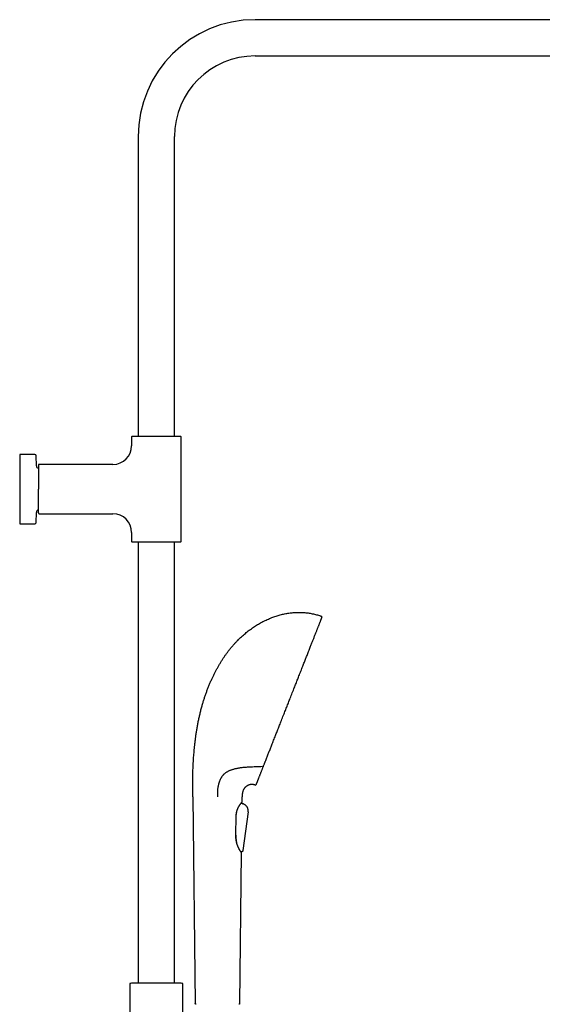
# Model space of a CAD drawing. Header units: millimetres. Extents: x 8 to 1785, y 12 to 2725.
# Tile 18 of 19: x 1150 to 1467, y 2115 to 2713. Entities that reach past the tile are written whole.
import ezdxf

# ---------------------------------------------------------------- set-up
doc = ezdxf.new("R2010")
doc.units = ezdxf.units.MM

msp = doc.modelspace()

# ---------------------------------------------------------------- linework, layer by layer
at = {"color": 7, "linetype": 'Continuous', "lineweight": 30}
for p, q in [((1594.93, 2712.65), (1292.93, 2712.65)), ((1292.93, 2690.65), (1594.93, 2690.65)), ((1221.93, 2641.65), (1221.93, 2459.65)), ((1243.93, 2459.65), (1243.93, 2641.65)), ((1217.93, 2459.4), (1217.93, 2453.98)), ((1247.93, 2395.92), (1247.93, 2459.4)), ((1159.14, 2448.66), (1149.93, 2448.66)), ((1149.93, 2448.66), (1149.93, 2427.66)), ((1160.05, 2441.79), (1159.94, 2447.88)), ((1206.61, 2442.66), (1161.76, 2442.66)), ((1149.93, 2427.66), (1149.93, 2406.66)), ((1159.94, 2407.45), (1160.05, 2413.54)), ((1161.76, 2412.66), (1206.61, 2412.66)), ((1149.93, 2406.66), (1159.14, 2406.66)), ((1217.93, 2401.34), (1217.93, 2395.92)), ((1221.93, 2395.67), (1221.93, 2127.64)), ((1243.93, 2127.64), (1243.93, 2395.67)), ((1291.41, 2258.93), (1290.31, 2258.89)), ((1255.07, 2240.78), (1256.56, 2115.36)), ((1284.52, 2237.06), (1284.53, 2237.08)), ((1284.52, 2237.06), (1285.52, 2236.66)), ((1285.35, 2236.72), (1284.52, 2237.06)), ((1285.04, 2237.83), (1285.07, 2240.78)), ((1285.52, 2236.66), (1285.35, 2236.72)), ((1285.52, 2236.66), (1285.52, 2236.65)), ((1285.52, 2236.66), (1285.52, 2236.66)), ((1281.87, 2232.01), (1281.91, 2232.2)), ((1288.64, 2231.65), (1285.53, 2208.31)), ((1288.64, 2231.65), (1285.53, 2208.31)), ((1288.13, 2234.53), (1288.22, 2234.39)), ((1281.29, 2218.15), (1281.27, 2218.61)), ((1281.65, 2213.58), (1281.67, 2213.4)), ((1283.58, 2115.36), (1284.67, 2206.85)), ((1284.47, 2207.2), (1284.37, 2207.54)), ((1284.67, 2206.85), (1284.65, 2206.87)), ((1284.66, 2206.85), (1284.66, 2206.89)), ((1284.66, 2206.89), (1284.67, 2206.85)), ((1284.71, 2207.48), (1284.69, 2207.48)), ((1285.53, 2208.31), (1285.53, 2208.31)), ((1216.78, 2127.09), (1216.78, 2012.45)), ((1217.92, 2127.64), (1217.24, 2127.59)), ((1247.94, 2127.64), (1217.92, 2127.64)), ((1248.61, 2127.59), (1247.94, 2127.64)), ((1249.08, 2109.99), (1249.08, 2127.09))]:
    msp.add_line(p, q, dxfattribs=at)
at = {"color": 7, "linetype": 'Continuous', "lineweight": 30, "flags": 128}
msp.add_lwpolyline([(1284.56, 2207.08), (1284.56, 2207.08), (1284.59, 2207.05)], dxfattribs=at)
at = {"color": 7, "linetype": 'Continuous', "lineweight": 30}
for centre, radius, start, end in [((1292.93, 2641.65), 71, 90, 180), ((1292.93, 2641.65), 49, 90, 180), ((1218.18, 2459.4), 0.25, 90, 180), ((1247.68, 2459.4), 0.25, 360, 90), ((1206.61, 2453.98), 11.32, 270, 0), ((1159.14, 2447.86), 0.8, 1, 90), ((1161.55, 2441.81), 1.5, 181, 259.11686), ((1161.76, 2442.16), 0.5, 90, 180), ((1161.55, 2413.51), 1.5, 100.87197, 179), ((1161.76, 2413.16), 0.5, 180, 270), ((1206.61, 2401.34), 11.32, 0, 90), ((1159.14, 2407.46), 0.8, 270, 359), ((1218.18, 2395.92), 0.25, 180, 270), ((1247.68, 2395.92), 0.25, 270, 0), ((1333.1, 2349.93), 0.5, 338.52, 69.30843), ((1293.18, 2248.48), 0.5, 253.57739, 338.52), ((1284.74, 2237.84), 0.3, 326.62253, 359.31751), ((1217.28, 2127.09), 0.5, 93.92801, 180), ((1248.58, 2127.09), 0.5, 0, 86.07199)]:
    msp.add_arc(centre, radius, start, end, dxfattribs=at)
for points, knots in [([(1232.93, 2459.65), (1232.7, 2459.65), (1232.25, 2459.65), (1231.58, 2459.65), (1230.91, 2459.65), (1230.23, 2459.65), (1229.54, 2459.65), (1228.85, 2459.65), (1228.17, 2459.65), (1227.53, 2459.65), (1226.95, 2459.65), (1226.41, 2459.65), (1225.88, 2459.65), (1225.36, 2459.65), (1224.81, 2459.65), (1224.22, 2459.65), (1223.62, 2459.65), (1223.04, 2459.65), (1222.49, 2459.65), (1221.97, 2459.65), (1221.47, 2459.65), (1221.01, 2459.65), (1220.58, 2459.65), (1220.18, 2459.65), (1219.82, 2459.65), (1219.5, 2459.65), (1219.2, 2459.65), (1218.93, 2459.65), (1218.69, 2459.65), (1218.5, 2459.65), (1218.35, 2459.65), (1218.25, 2459.65), (1218.19, 2459.65), (1218.18, 2459.65), (1218.18, 2459.65)], [0, 0, 0, 0, 0.0291578, 0.0582517, 0.0873427, 0.1164919, 0.1474093, 0.1782482, 0.2090814, 0.2399818, 0.2657602, 0.2914718, 0.3171586, 0.3428629, 0.3686268, 0.4015241, 0.4343279, 0.4671259, 0.5000059, 0.5329032, 0.565707, 0.598505, 0.631385, 0.6635947, 0.6957164, 0.7278324, 0.7600251, 0.79535, 0.8305861, 0.8658419, 0.9001866, 0.9334576, 0.9666983, 1, 1, 1, 1]), ([(1247.68, 2459.65), (1247.67, 2459.65), (1247.67, 2459.65), (1247.62, 2459.65), (1247.54, 2459.65), (1247.43, 2459.65), (1247.29, 2459.65), (1247.11, 2459.65), (1246.89, 2459.65), (1246.66, 2459.65), (1246.41, 2459.65), (1246.16, 2459.65), (1245.89, 2459.65), (1245.59, 2459.65), (1245.25, 2459.65), (1244.84, 2459.65), (1244.38, 2459.65), (1243.89, 2459.65), (1243.36, 2459.65), (1242.81, 2459.65), (1242.23, 2459.65), (1241.63, 2459.65), (1241.01, 2459.65), (1240.37, 2459.65), (1239.71, 2459.65), (1239.04, 2459.65), (1238.34, 2459.65), (1237.59, 2459.65), (1236.81, 2459.65), (1236.02, 2459.65), (1235.24, 2459.65), (1234.47, 2459.65), (1233.7, 2459.65), (1233.18, 2459.65), (1232.93, 2459.65)], [0, 0, 0, 0, 0.029162, 0.058257, 0.087347, 0.116492, 0.147409, 0.178248, 0.209081, 0.239982, 0.26576, 0.291472, 0.317159, 0.342863, 0.368627, 0.401524, 0.434328, 0.467126, 0.500006, 0.532903, 0.565707, 0.598505, 0.631385, 0.663595, 0.695716, 0.727832, 0.760025, 0.79535, 0.830586, 0.865842, 0.900184, 0.933452, 0.966694, 1, 1, 1, 1]), ([(1161.26, 2442.16), (1161.26, 2442.16), (1161.26, 2442.15), (1161.26, 2442.11), (1161.26, 2442.03), (1161.26, 2441.92), (1161.26, 2441.78), (1161.26, 2441.6), (1161.26, 2441.39), (1161.26, 2441.16), (1161.26, 2440.92), (1161.26, 2440.67), (1161.26, 2440.4), (1161.26, 2440.11), (1161.26, 2439.77), (1161.26, 2439.38), (1161.26, 2438.92), (1161.26, 2438.43), (1161.26, 2437.92), (1161.26, 2437.38), (1161.26, 2436.81), (1161.26, 2436.22), (1161.26, 2435.6), (1161.26, 2434.98), (1161.26, 2434.33), (1161.26, 2433.68), (1161.26, 2432.98), (1161.26, 2432.25), (1161.26, 2431.48), (1161.26, 2430.7), (1161.26, 2429.93), (1161.26, 2429.18), (1161.26, 2428.42), (1161.26, 2427.91), (1161.26, 2427.66)], [0, 0, 0, 0, 0.029162, 0.058258, 0.087347, 0.116492, 0.147409, 0.178248, 0.209082, 0.239982, 0.26576, 0.291472, 0.317159, 0.342863, 0.368627, 0.401524, 0.434328, 0.467126, 0.500006, 0.532903, 0.565707, 0.598505, 0.631385, 0.663595, 0.695717, 0.727833, 0.760025, 0.79535, 0.830586, 0.865842, 0.900184, 0.933452, 0.966694, 1, 1, 1, 1]), ([(1161.26, 2413.16), (1161.26, 2413.16), (1161.26, 2413.17), (1161.26, 2413.21), (1161.26, 2413.27), (1161.26, 2413.35), (1161.26, 2413.46), (1161.26, 2413.58), (1161.26, 2413.7), (1161.26, 2413.84), (1161.26, 2414), (1161.26, 2414.2), (1161.26, 2414.46), (1161.26, 2414.78), (1161.26, 2415.13), (1161.26, 2415.52), (1161.26, 2415.95), (1161.26, 2416.4), (1161.26, 2416.89), (1161.26, 2417.4), (1161.26, 2417.95), (1161.26, 2418.51), (1161.26, 2419.11), (1161.26, 2419.68), (1161.26, 2420.22), (1161.26, 2420.73), (1161.26, 2421.25), (1161.26, 2421.78), (1161.26, 2422.36), (1161.26, 2422.98), (1161.26, 2423.65), (1161.26, 2424.33), (1161.26, 2425.01), (1161.26, 2425.68), (1161.26, 2426.34), (1161.26, 2427), (1161.26, 2427.44), (1161.26, 2427.66)], [0, 0, 0, 0, 0.026117, 0.052185, 0.078248, 0.104349, 0.131337, 0.153069, 0.174775, 0.196479, 0.218208, 0.239986, 0.272178, 0.304293, 0.336415, 0.368624, 0.401503, 0.434301, 0.467104, 0.500001, 0.532881, 0.565678, 0.598482, 0.631379, 0.657142, 0.682846, 0.708532, 0.734244, 0.760022, 0.790921, 0.821754, 0.852593, 0.88351, 0.912659, 0.941749, 0.970842, 1, 1, 1, 1]), ([(1218.18, 2395.67), (1218.18, 2395.67), (1218.19, 2395.67), (1218.23, 2395.67), (1218.31, 2395.67), (1218.42, 2395.67), (1218.56, 2395.67), (1218.75, 2395.67), (1218.96, 2395.67), (1219.19, 2395.67), (1219.44, 2395.67), (1219.69, 2395.67), (1219.97, 2395.67), (1220.26, 2395.67), (1220.61, 2395.67), (1221.01, 2395.67), (1221.47, 2395.67), (1221.97, 2395.67), (1222.49, 2395.67), (1223.04, 2395.67), (1223.62, 2395.67), (1224.23, 2395.67), (1224.85, 2395.67), (1225.49, 2395.67), (1226.14, 2395.67), (1226.81, 2395.67), (1227.52, 2395.67), (1228.26, 2395.67), (1229.05, 2395.67), (1229.83, 2395.67), (1230.61, 2395.67), (1231.39, 2395.67), (1232.16, 2395.67), (1232.67, 2395.67), (1232.93, 2395.67)], [0, 0, 0, 0, 0.029162, 0.058257, 0.087347, 0.116492, 0.147409, 0.178248, 0.209081, 0.239982, 0.26576, 0.291472, 0.317159, 0.342863, 0.368627, 0.401524, 0.434328, 0.467126, 0.500006, 0.532903, 0.565707, 0.598505, 0.631385, 0.663595, 0.695716, 0.727832, 0.760025, 0.79535, 0.830586, 0.865842, 0.900184, 0.933452, 0.966694, 1, 1, 1, 1]), ([(1232.93, 2395.67), (1233.15, 2395.67), (1233.6, 2395.67), (1234.27, 2395.67), (1234.94, 2395.67), (1235.62, 2395.67), (1236.31, 2395.67), (1237, 2395.67), (1237.69, 2395.67), (1238.32, 2395.67), (1238.91, 2395.67), (1239.45, 2395.67), (1239.98, 2395.67), (1240.49, 2395.67), (1241.05, 2395.67), (1241.63, 2395.67), (1242.23, 2395.67), (1242.81, 2395.67), (1243.36, 2395.67), (1243.89, 2395.67), (1244.38, 2395.67), (1244.84, 2395.67), (1245.27, 2395.67), (1245.67, 2395.67), (1246.03, 2395.67), (1246.35, 2395.67), (1246.66, 2395.67), (1246.93, 2395.67), (1247.16, 2395.67), (1247.36, 2395.67), (1247.5, 2395.67), (1247.6, 2395.67), (1247.66, 2395.67), (1247.67, 2395.67), (1247.68, 2395.67)], [0, 0, 0, 0, 0.029158, 0.058252, 0.087343, 0.116492, 0.147409, 0.178248, 0.209081, 0.239982, 0.26576, 0.291472, 0.317159, 0.342863, 0.368627, 0.401524, 0.434328, 0.467126, 0.500006, 0.532903, 0.565707, 0.598505, 0.631385, 0.663595, 0.695716, 0.727832, 0.760025, 0.79535, 0.830586, 0.865842, 0.900187, 0.933458, 0.966698, 1, 1, 1, 1]), ([(1255.3, 2259.65), (1255.33, 2260.22), (1255.39, 2261.37), (1255.49, 2263.12), (1255.61, 2264.9), (1255.75, 2266.7), (1255.9, 2268.53), (1256.09, 2270.51), (1256.31, 2272.61), (1256.57, 2274.86), (1256.86, 2277.13), (1257.2, 2279.44), (1257.57, 2281.78), (1257.98, 2284.15), (1258.43, 2286.53), (1258.93, 2288.91), (1259.47, 2291.29), (1260.06, 2293.67), (1260.67, 2295.95), (1261.3, 2298.12), (1261.94, 2300.18), (1262.62, 2302.22), (1263.33, 2304.25), (1264.09, 2306.27), (1264.88, 2308.26), (1265.71, 2310.24), (1266.55, 2312.12), (1267.39, 2313.92), (1268.23, 2315.63), (1269.1, 2317.32), (1270, 2318.98), (1270.92, 2320.61), (1271.88, 2322.22), (1272.85, 2323.78), (1273.84, 2325.29), (1274.84, 2326.75), (1275.87, 2328.19), (1276.93, 2329.58), (1278.01, 2330.95), (1279.09, 2332.25), (1280.18, 2333.5), (1281.27, 2334.68), (1282.38, 2335.84), (1283.51, 2336.95), (1284.66, 2338.04), (1285.82, 2339.08), (1287.01, 2340.09), (1288.21, 2341.07), (1289.43, 2342.01), (1290.66, 2342.91), (1291.9, 2343.76), (1293.13, 2344.58), (1294.39, 2345.36), (1295.67, 2346.11), (1296.97, 2346.83), (1298.3, 2347.52), (1299.64, 2348.17), (1300.99, 2348.78), (1302.35, 2349.35), (1303.69, 2349.86), (1305.01, 2350.33), (1306.31, 2350.75), (1307.61, 2351.14), (1308.91, 2351.48), (1310.22, 2351.79), (1311.53, 2352.06), (1312.84, 2352.29), (1314.14, 2352.48), (1315.45, 2352.63), (1316.75, 2352.74), (1318.04, 2352.81), (1319.32, 2352.84), (1320.59, 2352.83), (1321.44, 2352.79), (1321.87, 2352.77)], [0, 0, 0, 0, 0.013497, 0.027271, 0.041304, 0.055581, 0.070084, 0.084798, 0.102389, 0.120224, 0.13828, 0.15653, 0.175329, 0.194282, 0.213365, 0.232554, 0.251829, 0.271167, 0.290549, 0.307531, 0.324521, 0.34151, 0.358486, 0.375441, 0.392365, 0.409247, 0.426078, 0.441142, 0.456152, 0.471102, 0.485987, 0.5008, 0.515538, 0.530195, 0.544256, 0.558234, 0.572128, 0.585934, 0.599651, 0.613276, 0.626039, 0.63872, 0.651321, 0.663841, 0.676282, 0.688644, 0.700928, 0.713134, 0.725264, 0.737317, 0.749082, 0.760774, 0.772393, 0.783942, 0.795836, 0.807655, 0.8194, 0.831071, 0.84267, 0.854198, 0.865004, 0.875749, 0.886436, 0.897065, 0.907638, 0.918159, 0.928628, 0.939049, 0.949423, 0.959756, 0.969865, 0.97994, 0.989983, 1, 1, 1, 1]), ([(1300.53, 2265.79), (1300.67, 2266.13), (1300.94, 2266.83), (1301.36, 2267.91), (1301.79, 2269), (1302.23, 2270.11), (1302.68, 2271.24), (1303.15, 2272.45), (1303.67, 2273.76), (1304.22, 2275.15), (1304.77, 2276.57), (1305.31, 2277.94), (1305.83, 2279.26), (1306.32, 2280.51), (1306.82, 2281.78), (1307.33, 2283.06), (1307.84, 2284.35), (1308.38, 2285.73), (1308.96, 2287.2), (1309.57, 2288.76), (1310.19, 2290.33), (1310.78, 2291.83), (1311.34, 2293.25), (1311.87, 2294.6), (1312.4, 2295.94), (1312.93, 2297.3), (1313.46, 2298.65), (1314.03, 2300.08), (1314.62, 2301.59), (1315.25, 2303.18), (1315.87, 2304.76), (1316.46, 2306.26), (1317.01, 2307.68), (1317.54, 2309), (1318.05, 2310.32), (1318.57, 2311.63), (1319.08, 2312.93), (1319.62, 2314.3), (1320.18, 2315.73), (1320.77, 2317.22), (1321.35, 2318.7), (1321.89, 2320.08), (1322.4, 2321.37), (1322.87, 2322.57), (1323.34, 2323.75), (1323.8, 2324.92), (1324.25, 2326.07), (1324.72, 2327.27), (1325.21, 2328.51), (1325.71, 2329.78), (1326.2, 2331.03), (1326.66, 2332.19), (1327.08, 2333.25), (1327.47, 2334.24), (1327.84, 2335.2), (1328.21, 2336.13), (1328.57, 2337.04), (1328.94, 2337.97), (1329.31, 2338.92), (1329.69, 2339.89), (1330.05, 2340.81), (1330.38, 2341.65), (1330.68, 2342.41), (1330.95, 2343.1), (1331.21, 2343.75), (1331.45, 2344.37), (1331.69, 2344.96), (1331.92, 2345.55), (1332.15, 2346.14), (1332.37, 2346.7), (1332.58, 2347.22), (1332.75, 2347.67), (1332.91, 2348.06), (1333.04, 2348.39), (1333.15, 2348.68), (1333.25, 2348.94), (1333.34, 2349.16), (1333.42, 2349.36), (1333.48, 2349.53), (1333.53, 2349.65), (1333.56, 2349.73), (1333.57, 2349.74), (1333.57, 2349.75)], [0, 0, 0, 0, 0.011886, 0.023731, 0.035543, 0.047331, 0.059101, 0.070819, 0.084586, 0.098346, 0.112114, 0.125902, 0.137615, 0.149314, 0.161009, 0.172706, 0.184416, 0.196129, 0.209911, 0.223682, 0.237456, 0.251248, 0.262932, 0.274602, 0.286266, 0.297931, 0.309605, 0.321277, 0.335006, 0.348724, 0.362444, 0.37618, 0.387819, 0.399444, 0.411063, 0.422683, 0.434313, 0.445947, 0.459636, 0.473314, 0.486996, 0.500694, 0.512313, 0.523919, 0.53552, 0.547123, 0.558737, 0.570363, 0.584048, 0.597726, 0.61141, 0.625112, 0.636758, 0.648393, 0.660026, 0.671664, 0.683316, 0.694986, 0.708728, 0.722462, 0.736203, 0.749963, 0.761643, 0.773309, 0.784971, 0.796636, 0.808313, 0.819998, 0.833751, 0.847493, 0.86124, 0.875004, 0.886677, 0.898336, 0.90999, 0.921646, 0.933313, 0.944995, 0.958748, 0.972491, 0.986237, 1, 1, 1, 1]), ([(1321.87, 2352.77), (1322.3, 2352.75), (1323.18, 2352.69), (1324.48, 2352.55), (1325.78, 2352.38), (1327.07, 2352.15), (1328.34, 2351.89), (1329.6, 2351.58), (1330.84, 2351.23), (1332.07, 2350.84), (1332.88, 2350.55), (1333.28, 2350.4)], [0, 0, 0, 0, 0.1122305, 0.2242518, 0.3361233, 0.4479083, 0.5596743, 0.6694955, 0.7794392, 0.8895809, 1, 1, 1, 1]), ([(1297.99, 2259.33), (1298.09, 2259.59), (1298.3, 2260.12), (1298.54, 2260.73), (1298.7, 2261.14), (1298.78, 2261.33), (1298.85, 2261.52), (1298.93, 2261.71), (1299.01, 2261.92), (1299.1, 2262.15), (1299.31, 2262.68), (1299.63, 2263.5), (1300.07, 2264.62), (1300.38, 2265.4), (1300.53, 2265.79)], [0, 0, 0, 0, 0.133599, 0.268279, 0.29867, 0.32912, 0.359631, 0.390202, 0.420834, 0.458197, 0.498354, 0.665578, 0.83275, 1, 1, 1, 1]), ([(1255.07, 2240.78), (1255.07, 2241.07), (1255.06, 2241.66), (1255.05, 2242.57), (1255.04, 2243.53), (1255.03, 2244.54), (1255.03, 2245.59), (1255.02, 2246.67), (1255.02, 2247.79), (1255.03, 2248.95), (1255.04, 2250.22), (1255.05, 2251.62), (1255.08, 2253.14), (1255.12, 2254.71), (1255.17, 2256.32), (1255.23, 2257.97), (1255.28, 2259.09), (1255.3, 2259.65)], [0, 0, 0, 0, 0.045732, 0.094105, 0.145039, 0.198454, 0.254272, 0.311353, 0.370601, 0.431939, 0.495295, 0.573246, 0.653827, 0.736915, 0.822387, 0.910122, 1, 1, 1, 1]), ([(1290.31, 2258.89), (1289.83, 2258.87), (1288.86, 2258.82), (1287.44, 2258.72), (1286.14, 2258.6), (1284.98, 2258.48), (1283.95, 2258.35), (1282.92, 2258.19), (1281.96, 2258.02), (1281.05, 2257.83), (1280.19, 2257.63), (1279.42, 2257.42), (1278.74, 2257.21), (1278.14, 2257), (1277.55, 2256.77), (1276.98, 2256.51), (1276.4, 2256.22), (1275.83, 2255.9), (1275.29, 2255.55), (1274.8, 2255.19), (1274.37, 2254.84), (1273.99, 2254.5), (1273.63, 2254.13), (1273.28, 2253.73), (1272.94, 2253.31), (1272.72, 2253), (1272.62, 2252.84)], [0, 0, 0, 0, 0.068549, 0.137109, 0.205655, 0.257451, 0.309263, 0.36107, 0.412859, 0.458578, 0.504306, 0.550019, 0.58454, 0.619061, 0.653204, 0.687347, 0.723625, 0.759934, 0.796235, 0.832501, 0.860122, 0.887754, 0.91537, 0.943578, 0.971804, 1, 1, 1, 1]), ([(1297.38, 2259.15), (1296.72, 2259.12), (1295.38, 2259.07), (1293.39, 2259), (1292.07, 2258.96), (1291.41, 2258.93)], [0, 0, 0, 0, 0.334441, 0.668604, 1, 1, 1, 1]), ([(1293.65, 2248.29), (1293.65, 2248.3), (1293.65, 2248.3), (1293.67, 2248.36), (1293.71, 2248.46), (1293.77, 2248.6), (1293.84, 2248.77), (1293.92, 2248.98), (1294.01, 2249.22), (1294.12, 2249.49), (1294.24, 2249.79), (1294.37, 2250.13), (1294.52, 2250.5), (1294.68, 2250.92), (1294.86, 2251.39), (1295.06, 2251.88), (1295.27, 2252.42), (1295.49, 2252.99), (1295.73, 2253.59), (1295.98, 2254.21), (1296.23, 2254.85), (1296.49, 2255.53), (1296.77, 2256.23), (1296.96, 2256.72), (1297.06, 2256.97)], [0, 0, 0, 0, 0.046469, 0.092919, 0.139386, 0.185906, 0.232515, 0.279141, 0.323027, 0.366886, 0.410748, 0.454643, 0.4986, 0.545132, 0.591585, 0.637997, 0.684401, 0.730833, 0.777812, 0.822303, 0.866735, 0.911141, 0.955552, 1, 1, 1, 1]), ([(1297.06, 2256.97), (1297.13, 2257.15), (1297.28, 2257.51), (1297.5, 2258.09), (1297.74, 2258.69), (1297.91, 2259.11), (1297.99, 2259.33)], [0, 0, 0, 0, 0.241697, 0.488856, 0.741588, 1, 1, 1, 1]), ([(1272.62, 2252.84), (1272.52, 2252.69), (1272.33, 2252.39), (1272.06, 2251.91), (1271.81, 2251.42), (1271.59, 2250.93), (1271.38, 2250.42), (1271.18, 2249.88), (1270.99, 2249.31), (1270.8, 2248.7), (1270.64, 2248.09), (1270.51, 2247.49), (1270.37, 2246.8), (1270.25, 2246.04), (1270.15, 2245.18), (1270.08, 2244.32), (1270.04, 2243.46), (1270.01, 2242.58), (1270, 2241.69), (1270, 2241.09), (1270, 2240.78)], [0, 0, 0, 0, 0.048579, 0.096209, 0.142871, 0.188562, 0.233296, 0.277109, 0.328536, 0.378815, 0.42808, 0.47648, 0.524182, 0.591458, 0.658188, 0.72489, 0.792046, 0.86008, 0.929324, 1, 1, 1, 1]), ([(1293.04, 2248), (1292.86, 2248.05), (1292.51, 2248.14), (1291.99, 2248.24), (1291.47, 2248.29), (1290.97, 2248.31), (1290.49, 2248.29), (1289.99, 2248.23), (1289.5, 2248.12), (1289.01, 2247.97), (1288.54, 2247.77), (1288.1, 2247.53), (1287.68, 2247.26), (1287.3, 2246.95), (1286.95, 2246.62), (1286.63, 2246.26), (1286.35, 2245.88), (1286.09, 2245.47), (1285.86, 2245.03), (1285.66, 2244.57), (1285.5, 2244.09), (1285.37, 2243.61), (1285.26, 2243.1), (1285.18, 2242.57), (1285.12, 2242.01), (1285.08, 2241.41), (1285.07, 2240.99), (1285.07, 2240.78)], [0, 0, 0, 0, 0.043089, 0.084593, 0.124678, 0.163506, 0.201241, 0.238041, 0.278782, 0.318738, 0.358112, 0.397097, 0.435869, 0.474593, 0.511317, 0.548247, 0.585487, 0.623134, 0.661278, 0.700118, 0.740101, 0.778155, 0.817904, 0.85967, 0.903756, 0.950445, 1, 1, 1, 1]), ([(1281.43, 2229.06), (1281.44, 2229.19), (1281.44, 2229.47), (1281.47, 2229.89), (1281.51, 2230.3), (1281.57, 2230.68), (1281.63, 2231.03), (1281.69, 2231.34), (1281.76, 2231.62), (1281.82, 2231.88), (1281.88, 2232.1), (1281.94, 2232.3), (1282.01, 2232.5), (1282.07, 2232.7), (1282.14, 2232.9), (1282.22, 2233.11), (1282.31, 2233.33), (1282.41, 2233.56), (1282.5, 2233.78), (1282.6, 2233.98), (1282.68, 2234.15), (1282.75, 2234.28), (1282.81, 2234.41), (1282.88, 2234.53), (1282.95, 2234.67), (1283.04, 2234.83), (1283.14, 2235.01), (1283.25, 2235.19), (1283.36, 2235.38), (1283.49, 2235.59), (1283.62, 2235.8), (1283.76, 2236.01), (1283.9, 2236.21), (1284.03, 2236.4), (1284.15, 2236.58), (1284.26, 2236.73), (1284.35, 2236.84), (1284.42, 2236.94), (1284.47, 2237.01), (1284.52, 2237.08), (1284.58, 2237.15), (1284.64, 2237.23), (1284.7, 2237.31), (1284.76, 2237.38), (1284.81, 2237.45), (1284.87, 2237.52), (1284.91, 2237.58), (1284.95, 2237.63), (1284.98, 2237.66), (1284.98, 2237.67), (1284.99, 2237.67)], [0, 0, 0, 0, 0.026183, 0.056285, 0.084387, 0.11051, 0.134648, 0.156804, 0.176985, 0.195189, 0.211411, 0.226079, 0.240953, 0.256222, 0.271887, 0.287949, 0.306413, 0.325381, 0.344843, 0.362929, 0.378295, 0.390937, 0.400851, 0.412962, 0.426121, 0.441892, 0.460908, 0.479593, 0.500622, 0.523998, 0.549723, 0.576982, 0.603031, 0.631891, 0.658753, 0.683607, 0.70645, 0.722416, 0.737228, 0.750919, 0.766105, 0.784404, 0.805823, 0.826666, 0.849803, 0.875238, 0.902976, 0.933013, 0.965351, 1, 1, 1, 1]), ([(1288.64, 2231.65), (1288.65, 2231.77), (1288.68, 2232.01), (1288.71, 2232.38), (1288.71, 2232.75), (1288.66, 2233.14), (1288.57, 2233.54), (1288.44, 2233.93), (1288.26, 2234.32), (1288.05, 2234.69), (1287.8, 2235.05), (1287.51, 2235.38), (1287.2, 2235.68), (1286.88, 2235.95), (1286.54, 2236.17), (1286.2, 2236.36), (1285.86, 2236.52), (1285.63, 2236.61), (1285.52, 2236.66)], [0, 0, 0, 0, 0.0557379, 0.1123956, 0.1708129, 0.2314193, 0.2945428, 0.3588368, 0.4250451, 0.4924597, 0.5602485, 0.6288936, 0.6961192, 0.7613221, 0.8240806, 0.8844879, 0.9428253, 1, 1, 1, 1]), ([(1281.44, 2229.41), (1281.45, 2229.48), (1281.48, 2229.72), (1281.54, 2230.11), (1281.61, 2230.59), (1281.69, 2231.07), (1281.77, 2231.54), (1281.84, 2231.85), (1281.87, 2232.01)], [0, 0, 0, 0, 0.0837396, 0.2640532, 0.4443662, 0.6268057, 0.8092412, 1, 1, 1, 1]), ([(1288.15, 2234.51), (1288.18, 2234.45), (1288.22, 2234.39), (1288.25, 2234.32), (1288.25, 2234.32)], [0, 0, 0, 0, 0.949291, 1, 1, 1, 1]), ([(1281.25, 2217.52), (1281.28, 2219.25), (1281.34, 2223.1), (1281.4, 2226.94), (1281.43, 2229.06)], [0, 0, 0, 0, 0.449194, 1, 1, 1, 1]), ([(1281.65, 2213.58), (1281.63, 2213.76), (1281.6, 2214.13), (1281.55, 2214.7), (1281.5, 2215.28), (1281.45, 2215.87), (1281.41, 2216.46), (1281.36, 2217.04), (1281.33, 2217.6), (1281.31, 2217.96), (1281.29, 2218.15)], [0, 0, 0, 0, 0.125932, 0.251976, 0.377951, 0.506609, 0.635332, 0.764015, 0.88199, 1, 1, 1, 1]), ([(1284.57, 2207.08), (1284.55, 2207.1), (1284.53, 2207.13), (1284.48, 2207.19), (1284.42, 2207.26), (1284.36, 2207.35), (1284.3, 2207.43), (1284.24, 2207.52), (1284.18, 2207.6), (1284.11, 2207.71), (1284.01, 2207.85), (1283.89, 2208.04), (1283.76, 2208.25), (1283.64, 2208.45), (1283.54, 2208.62), (1283.48, 2208.74), (1283.42, 2208.84), (1283.38, 2208.91), (1283.35, 2208.96), (1283.33, 2209.01), (1283.29, 2209.07), (1283.24, 2209.16), (1283.17, 2209.3), (1283.08, 2209.49), (1282.96, 2209.71), (1282.86, 2209.93), (1282.76, 2210.15), (1282.68, 2210.34), (1282.61, 2210.5), (1282.55, 2210.63), (1282.49, 2210.77), (1282.44, 2210.92), (1282.38, 2211.06), (1282.33, 2211.2), (1282.28, 2211.32), (1282.25, 2211.41), (1282.23, 2211.48), (1282.2, 2211.56), (1282.16, 2211.67), (1282.1, 2211.83), (1282.04, 2212.03), (1281.97, 2212.26), (1281.89, 2212.52), (1281.81, 2212.82), (1281.72, 2213.16), (1281.63, 2213.56), (1281.56, 2213.9), (1281.51, 2214.19), (1281.47, 2214.39), (1281.45, 2214.56), (1281.42, 2214.71), (1281.41, 2214.83), (1281.4, 2214.92), (1281.39, 2215), (1281.37, 2215.09), (1281.36, 2215.21), (1281.34, 2215.36), (1281.32, 2215.57), (1281.3, 2215.81), (1281.28, 2216.09), (1281.27, 2216.41), (1281.25, 2216.78), (1281.25, 2217.15), (1281.25, 2217.41), (1281.25, 2217.52)], [0, 0, 0, 0, 0.0306293, 0.0590259, 0.0851906, 0.1091238, 0.1308266, 0.1502997, 0.167544, 0.182927, 0.2132048, 0.2433563, 0.2733801, 0.3032305, 0.3200911, 0.3342207, 0.34562, 0.3542896, 0.3583422, 0.3629952, 0.3699115, 0.3790909, 0.3905328, 0.4136251, 0.4354243, 0.4558038, 0.4748252, 0.4943626, 0.5052909, 0.5166122, 0.5283261, 0.5404322, 0.5526948, 0.5633134, 0.573237, 0.5803585, 0.5849319, 0.5898211, 0.5993645, 0.6114792, 0.6261632, 0.6433477, 0.6624147, 0.6832126, 0.7085585, 0.7360709, 0.7657487, 0.7804741, 0.7942212, 0.8060761, 0.8160394, 0.8241115, 0.8300125, 0.8342536, 0.8394984, 0.847402, 0.8579641, 0.8711843, 0.8870624, 0.9055993, 0.9267961, 0.9506556, 0.9771817, 1, 1, 1, 1]), ([(1285.53, 2208.31), (1285.53, 2208.26), (1285.51, 2208.15), (1285.48, 2208), (1285.43, 2207.88), (1285.36, 2207.77), (1285.28, 2207.69), (1285.19, 2207.61), (1285.1, 2207.56), (1284.99, 2207.52), (1284.87, 2207.49), (1284.75, 2207.48), (1284.62, 2207.49), (1284.49, 2207.51), (1284.41, 2207.53), (1284.37, 2207.54)], [0, 0, 0, 0, 0.095109, 0.1886, 0.280049, 0.34785, 0.415579, 0.483857, 0.553064, 0.623385, 0.694791, 0.767094, 0.840102, 0.938046, 1, 1, 1, 1]), ([(1284.69, 2207.48), (1284.63, 2207.49), (1284.52, 2207.5), (1284.42, 2207.53), (1284.37, 2207.54)], [0, 0, 0, 0, 0.559098, 1, 1, 1, 1]), ([(1284.65, 2206.87), (1284.65, 2206.87), (1284.65, 2206.9), (1284.64, 2206.95), (1284.62, 2207.01), (1284.6, 2207.04), (1284.58, 2207.06)], [0, 0, 0, 0, 0.047878, 0.357218, 0.674212, 1, 1, 1, 1]), ([(1284.6, 2207.04), (1284.6, 2207.04), (1284.61, 2207.04), (1284.6, 2207.04), (1284.59, 2207.05)], [0, 0, 0, 0, 0.168008, 1, 1, 1, 1]), ([(1257.06, 2114.86), (1257.02, 2114.87), (1256.92, 2114.87), (1256.79, 2114.94), (1256.68, 2115.03), (1256.61, 2115.14), (1256.57, 2115.25), (1256.57, 2115.32), (1256.56, 2115.36)], [0, 0, 0, 0, 0.176756, 0.366815, 0.562831, 0.71549, 0.862277, 1, 1, 1, 1]), ([(1283.58, 2115.36), (1283.57, 2115.31), (1283.56, 2115.21), (1283.5, 2115.08), (1283.4, 2114.98), (1283.29, 2114.91), (1283.19, 2114.87), (1283.11, 2114.86), (1283.08, 2114.86)], [0, 0, 0, 0, 0.176756, 0.366815, 0.562831, 0.71549, 0.862277, 1, 1, 1, 1])]:
    msp.add_open_spline(points, degree=3, knots=knots, dxfattribs=at)

doc.saveas('drawing.dxf')
